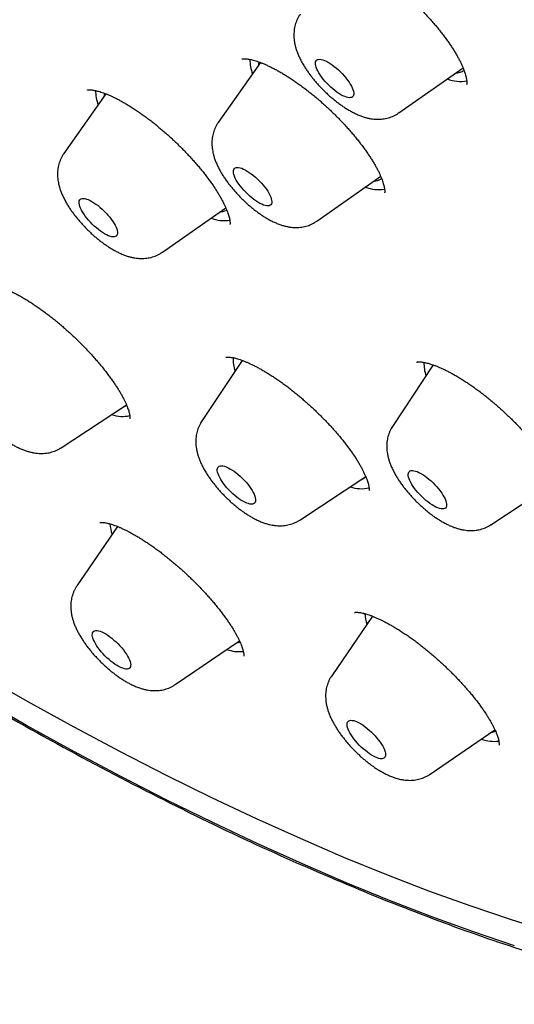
# Model space of a CAD drawing. Header units: millimetres. Extents: x 8 to 459, y 12 to 878.
# Tile 24 of 181: x 388.79 to 397.46, y 307 to 324.26. Entities that reach past the tile are written whole.
import ezdxf

# ---------------------------------------------------------------- set-up
doc = ezdxf.new("R2010")
doc.units = ezdxf.units.MM

msp = doc.modelspace()

# ---------------------------------------------------------------- linework, layer by layer
at = {"color": 7, "linetype": 'Continuous', "lineweight": 30}
for p, q in [((393.011, 323.51), (392.27, 322.46)), ((395.433, 322.626), (396.562, 323.418)), ((390.301, 322.961), (389.564, 321.916)), ((389.562, 321.914), (389.564, 321.916)), ((393.996, 320.73), (395.118, 321.516)), ((391.29, 320.186), (392.401, 320.966)), ((393.956, 320.704), (393.996, 320.73)), ((392.688, 318.29), (391.978, 317.217)), ((396.038, 318.211), (395.325, 317.134)), ((389.515, 316.759), (390.66, 317.513)), ((393.699, 315.492), (394.856, 316.253)), ((397.046, 315.408), (398.216, 316.179)), ((390.506, 315.378), (389.792, 314.336)), ((394.973, 313.807), (394.259, 312.764)), ((391.515, 312.608), (392.641, 313.375)), ((395.983, 311.036), (397.121, 311.812))]:
    msp.add_line(p, q, dxfattribs=at)
at = {"color": 7, "linetype": 'Continuous', "lineweight": 30, "flags": 128}
for points in [[(393.977, 323.524), (393.984, 323.54), (393.995, 323.553), (394.01, 323.562), (394.028, 323.566), (394.05, 323.568), (394.075, 323.565), (394.102, 323.558), (394.132, 323.547), (394.164, 323.533), (394.197, 323.515), (394.232, 323.494), (394.268, 323.469), (394.305, 323.442), (394.341, 323.413), (394.377, 323.381), (394.412, 323.347), (394.446, 323.313), (394.479, 323.277), (394.509, 323.24), (394.537, 323.204), (394.563, 323.168), (394.585, 323.132), (394.604, 323.098), (394.62, 323.065), (394.632, 323.035), (394.64, 323.006), (394.645, 322.98), (394.645, 322.957), (394.642, 322.938), (394.635, 322.921), (394.623, 322.909), (394.609, 322.9), (394.59, 322.895), (394.569, 322.894), (394.544, 322.897), (394.517, 322.904), (394.487, 322.914), (394.455, 322.929), (394.421, 322.947), (394.386, 322.968), (394.35, 322.992), (394.314, 323.019), (394.278, 323.049), (394.242, 323.081), (394.206, 323.114), (394.172, 323.149), (394.14, 323.185), (394.11, 323.221), (394.081, 323.258), (394.056, 323.294), (394.034, 323.329), (394.014, 323.363), (393.999, 323.396), (393.987, 323.427), (393.978, 323.455), (393.974, 323.481), (393.973, 323.504), (393.977, 323.524)], [(392.566, 321.662), (392.582, 321.668), (392.602, 321.671), (392.626, 321.67), (392.652, 321.665), (392.681, 321.657), (392.712, 321.644), (392.744, 321.628), (392.779, 321.608), (392.814, 321.585), (392.85, 321.559), (392.887, 321.531), (392.923, 321.5), (392.959, 321.467), (392.993, 321.433), (393.027, 321.398), (393.058, 321.362), (393.087, 321.325), (393.114, 321.289), (393.138, 321.253), (393.159, 321.218), (393.176, 321.185), (393.19, 321.153), (393.2, 321.123), (393.206, 321.096), (393.209, 321.072), (393.207, 321.051), (393.202, 321.033), (393.192, 321.018), (393.179, 321.008), (393.163, 321.001), (393.143, 320.998), (393.119, 320.999), (393.093, 321.004), (393.064, 321.013), (393.033, 321.025), (393.001, 321.041), (392.966, 321.061), (392.931, 321.084), (392.895, 321.11), (392.858, 321.138), (392.822, 321.169), (392.786, 321.202), (392.752, 321.236), (392.718, 321.271), (392.687, 321.307), (392.658, 321.344), (392.631, 321.38), (392.607, 321.416), (392.586, 321.451), (392.569, 321.485), (392.555, 321.516), (392.545, 321.546), (392.539, 321.573), (392.536, 321.597), (392.538, 321.619), (392.543, 321.637), (392.553, 321.651), (392.566, 321.662)], [(389.908, 321.128), (389.933, 321.125), (389.96, 321.118), (389.99, 321.107), (390.022, 321.093), (390.056, 321.075), (390.091, 321.053), (390.127, 321.029), (390.163, 321.002), (390.2, 320.972), (390.236, 320.94), (390.271, 320.906), (390.305, 320.872), (390.337, 320.836), (390.367, 320.799), (390.395, 320.763), (390.421, 320.727), (390.443, 320.691), (390.462, 320.657), (390.478, 320.625), (390.49, 320.594), (390.498, 320.566), (390.502, 320.54), (390.502, 320.517), (390.499, 320.497), (390.491, 320.481), (390.48, 320.469), (390.465, 320.46), (390.446, 320.455), (390.425, 320.455), (390.4, 320.458), (390.372, 320.465), (390.342, 320.475), (390.31, 320.49), (390.277, 320.508), (390.242, 320.529), (390.206, 320.554), (390.169, 320.581), (390.133, 320.611), (390.097, 320.643), (390.062, 320.676), (390.028, 320.711), (389.996, 320.747), (389.965, 320.783), (389.937, 320.82), (389.912, 320.856), (389.89, 320.891), (389.871, 320.925), (389.855, 320.958), (389.843, 320.989), (389.835, 321.017), (389.831, 321.043), (389.83, 321.066), (389.834, 321.085), (389.842, 321.101), (389.853, 321.114), (389.868, 321.122), (389.886, 321.127), (389.908, 321.128)], [(392.353, 316.44), (392.381, 316.434), (392.41, 316.423), (392.442, 316.409), (392.476, 316.391), (392.511, 316.37), (392.547, 316.346), (392.583, 316.319), (392.619, 316.29), (392.655, 316.258), (392.691, 316.225), (392.725, 316.19), (392.757, 316.154), (392.788, 316.118), (392.816, 316.081), (392.841, 316.045), (392.864, 316.01), (392.883, 315.975), (392.899, 315.943), (392.912, 315.912), (392.92, 315.883), (392.925, 315.857), (392.926, 315.834), (392.922, 315.814), (392.915, 315.798), (392.904, 315.785), (392.89, 315.776), (392.872, 315.771), (392.85, 315.769), (392.826, 315.772), (392.798, 315.779), (392.769, 315.789), (392.737, 315.803), (392.703, 315.821), (392.668, 315.842), (392.633, 315.866), (392.596, 315.893), (392.56, 315.923), (392.524, 315.954), (392.489, 315.988), (392.454, 316.022), (392.422, 316.058), (392.391, 316.094), (392.363, 316.131), (392.338, 316.167), (392.315, 316.203), (392.296, 316.237), (392.28, 316.27), (392.267, 316.301), (392.259, 316.329), (392.254, 316.355), (392.253, 316.378), (392.257, 316.398), (392.264, 316.415), (392.275, 316.427), (392.289, 316.437), (392.307, 316.442), (392.329, 316.443), (392.353, 316.44)], [(395.653, 316.358), (395.675, 316.36), (395.699, 316.357), (395.726, 316.351), (395.755, 316.341), (395.787, 316.327), (395.821, 316.31), (395.855, 316.289), (395.891, 316.265), (395.927, 316.238), (395.964, 316.209), (396, 316.177), (396.035, 316.144), (396.069, 316.109), (396.102, 316.074), (396.133, 316.037), (396.161, 316.001), (396.187, 315.965), (396.21, 315.929), (396.229, 315.895), (396.246, 315.862), (396.258, 315.831), (396.267, 315.802), (396.272, 315.776), (396.273, 315.752), (396.27, 315.732), (396.263, 315.715), (396.253, 315.702), (396.238, 315.693), (396.22, 315.688), (396.199, 315.686), (396.175, 315.688), (396.148, 315.695), (396.118, 315.705), (396.086, 315.719), (396.053, 315.736), (396.018, 315.757), (395.982, 315.781), (395.946, 315.808), (395.91, 315.837), (395.874, 315.869), (395.838, 315.902), (395.804, 315.937), (395.771, 315.972), (395.741, 316.009), (395.712, 316.045), (395.687, 316.081), (395.664, 316.117), (395.644, 316.151), (395.628, 316.184), (395.615, 316.215), (395.607, 316.244), (395.602, 316.27), (395.601, 316.294), (395.604, 316.314), (395.61, 316.33), (395.621, 316.343), (395.635, 316.353), (395.653, 316.358)], [(397.046, 315.408), (397.045, 315.408), (397.044, 315.407)], [(390.231, 313.53), (390.264, 313.514), (390.298, 313.495), (390.333, 313.473), (390.369, 313.447), (390.406, 313.42), (390.442, 313.389), (390.478, 313.357), (390.513, 313.323), (390.546, 313.288), (390.578, 313.252), (390.608, 313.215), (390.635, 313.179), (390.659, 313.143), (390.681, 313.108), (390.699, 313.074), (390.713, 313.042), (390.724, 313.012), (390.731, 312.984), (390.735, 312.959), (390.734, 312.937), (390.729, 312.919), (390.72, 312.904), (390.708, 312.892), (390.692, 312.885), (390.673, 312.881), (390.65, 312.881), (390.624, 312.885), (390.596, 312.893), (390.565, 312.905), (390.533, 312.921), (390.499, 312.94), (390.464, 312.962), (390.428, 312.988), (390.391, 313.015), (390.355, 313.046), (390.319, 313.078), (390.284, 313.112), (390.251, 313.147), (390.219, 313.183), (390.189, 313.22), (390.162, 313.256), (390.137, 313.292), (390.116, 313.327), (390.098, 313.361), (390.083, 313.393), (390.072, 313.423), (390.065, 313.451), (390.062, 313.476), (390.063, 313.498), (390.068, 313.516), (390.076, 313.531), (390.089, 313.543), (390.105, 313.55), (390.124, 313.554), (390.147, 313.554), (390.172, 313.55), (390.201, 313.542), (390.231, 313.53)], [(398.094, 308.27), (397.396, 308.488), (396.685, 308.728), (395.961, 308.99), (395.224, 309.274), (394.474, 309.58), (393.713, 309.908), (392.94, 310.256), (392.156, 310.626), (391.363, 311.017), (390.559, 311.428), (389.747, 311.859), (388.925, 312.311), (388.096, 312.782)], [(397.465, 308.03), (396.747, 308.273), (396.016, 308.537), (395.271, 308.824), (394.514, 309.133), (393.745, 309.464), (392.964, 309.816), (392.173, 310.189), (391.371, 310.584), (390.56, 310.999), (389.739, 311.435), (388.91, 311.891), (388.072, 312.367)], [(394.646, 311.976), (394.675, 311.967), (394.706, 311.954), (394.739, 311.937), (394.774, 311.918), (394.809, 311.894), (394.845, 311.869), (394.882, 311.84), (394.918, 311.809), (394.954, 311.776), (394.988, 311.742), (395.021, 311.707), (395.053, 311.67), (395.082, 311.634), (395.108, 311.598), (395.132, 311.562), (395.153, 311.527), (395.17, 311.494), (395.184, 311.462), (395.194, 311.432), (395.2, 311.405), (395.202, 311.381), (395.2, 311.36), (395.194, 311.342), (395.185, 311.328), (395.172, 311.318), (395.155, 311.311), (395.135, 311.308), (395.111, 311.309), (395.085, 311.315), (395.056, 311.324), (395.025, 311.336), (394.992, 311.353), (394.958, 311.373), (394.922, 311.396), (394.886, 311.422), (394.849, 311.45), (394.813, 311.481), (394.778, 311.514), (394.743, 311.548), (394.71, 311.584), (394.679, 311.62), (394.649, 311.656), (394.623, 311.693), (394.599, 311.728), (394.579, 311.763), (394.561, 311.797), (394.548, 311.828), (394.538, 311.858), (394.532, 311.885), (394.529, 311.909), (394.531, 311.93), (394.537, 311.948), (394.546, 311.962), (394.56, 311.973), (394.576, 311.979), (394.597, 311.982), (394.62, 311.981), (394.646, 311.976)]]:
    msp.add_lwpolyline(points, dxfattribs=at)
at = {"color": 7, "linetype": 'Continuous', "lineweight": 30}
for centre, radius, start, end in [((393.615, 323.576), 0.79, 180.713, 199.6065), ((393.284, 323.446), 0.309, 165.8537, 177.5941), ((396.519, 323.813), 0.634, 248.413, 279.8755), ((396.433, 323.568), 0.241, 270.1855, 307.111), ((390.913, 323.034), 0.794, 181.0027, 199.5836), ((390.59, 322.901), 0.322, 167.317, 177.4125), ((395.083, 321.922), 0.639, 248.4817, 279.2893), ((394.994, 321.681), 0.249, 270.7142, 304.6158), ((392.287, 321.143), 0.255, 270.8419, 300.5733), ((392.379, 321.388), 0.649, 248.5986, 278.2908), ((393.226, 318.321), 0.697, 178.5803, 198.2516), ((396.571, 318.237), 0.695, 178.3967, 198.2688), ((390.535, 317.662), 0.2, 287.7238, 309.5291), ((390.598, 317.867), 0.559, 249.4866, 282.7371), ((394.721, 316.39), 0.196, 287.5221, 314.1762), ((394.779, 316.588), 0.547, 249.2762, 284.3495), ((391.189, 315.49), 0.82, 184.4738, 197.9273), ((395.658, 313.917), 0.822, 184.5674, 197.9212), ((392.636, 313.835), 0.649, 250.3982, 276.49), ((392.544, 313.582), 0.246, 280.5346, 295.1083), ((397.014, 312), 0.236, 280.3209, 299.3676), ((397.1, 312.249), 0.636, 250.2472, 277.9606)]:
    msp.add_arc(centre, radius, start, end, dxfattribs=at)
for points, knots in [([(394.124, 325.469), (394.124, 325.469), (394.123, 325.469), (394.127, 325.471), (394.136, 325.473), (394.149, 325.475), (394.167, 325.476), (394.189, 325.476), (394.215, 325.475), (394.245, 325.471), (394.279, 325.466), (394.316, 325.457), (394.358, 325.447), (394.402, 325.433), (394.449, 325.417), (394.499, 325.398), (394.553, 325.375), (394.609, 325.35), (394.668, 325.321), (394.728, 325.29), (394.791, 325.255), (394.855, 325.218), (394.921, 325.178), (394.988, 325.136), (395.055, 325.09), (395.124, 325.043), (395.193, 324.992), (395.263, 324.94), (395.333, 324.885), (395.402, 324.829), (395.471, 324.772), (395.538, 324.713), (395.605, 324.653), (395.672, 324.591), (395.737, 324.527), (395.803, 324.463), (395.866, 324.397), (395.929, 324.33), (395.99, 324.263), (396.049, 324.196), (396.106, 324.129), (396.16, 324.062), (396.211, 323.996), (396.26, 323.931), (396.305, 323.868), (396.348, 323.807), (396.387, 323.746), (396.423, 323.687), (396.457, 323.629), (396.489, 323.572), (396.516, 323.518), (396.541, 323.466), (396.562, 323.417), (396.58, 323.371), (396.595, 323.329), (396.607, 323.29), (396.616, 323.255), (396.622, 323.223), (396.626, 323.196), (396.628, 323.173), (396.628, 323.154), (396.628, 323.14), (396.626, 323.13), (396.625, 323.126), (396.625, 323.124), (396.624, 323.123), (396.624, 323.123), (396.624, 323.123)], [0, 0, 0, 0, 0.009568, 0.024257, 0.039747, 0.0547, 0.069423, 0.084097, 0.098802, 0.113599, 0.128523, 0.143586, 0.158791, 0.174135, 0.189066, 0.204825, 0.22073, 0.236778, 0.252963, 0.269279, 0.285717, 0.302271, 0.318918, 0.33545, 0.352149, 0.368976, 0.385894, 0.402866, 0.41985, 0.4368, 0.453667, 0.47026, 0.486947, 0.503799, 0.520793, 0.537902, 0.555099, 0.57235, 0.589621, 0.606863, 0.624039, 0.641112, 0.658048, 0.674815, 0.691382, 0.707726, 0.723847, 0.740192, 0.756658, 0.773062, 0.78936, 0.805507, 0.82146, 0.837175, 0.852611, 0.867745, 0.882912, 0.897838, 0.912576, 0.927164, 0.94166, 0.956153, 0.970738, 0.985281, 0.987866, 0.996593, 1, 1, 1, 1]), ([(393.707, 324.356), (393.707, 324.355), (393.695, 324.34), (393.678, 324.31), (393.654, 324.265), (393.634, 324.219), (393.619, 324.171), (393.607, 324.122), (393.6, 324.073), (393.596, 324.023), (393.595, 323.972), (393.599, 323.92), (393.606, 323.866), (393.617, 323.811), (393.632, 323.754), (393.653, 323.694), (393.677, 323.633), (393.707, 323.57), (393.74, 323.507), (393.776, 323.446), (393.814, 323.386), (393.855, 323.328), (393.897, 323.271), (393.941, 323.216), (393.987, 323.162), (394.034, 323.109), (394.083, 323.057), (394.133, 323.007), (394.184, 322.958), (394.236, 322.911), (394.29, 322.866), (394.345, 322.822), (394.4, 322.78), (394.457, 322.74), (394.515, 322.702), (394.575, 322.666), (394.637, 322.633), (394.701, 322.602), (394.765, 322.575), (394.827, 322.554), (394.886, 322.537), (394.943, 322.526), (394.998, 322.518), (395.052, 322.515), (395.104, 322.515), (395.155, 322.52), (395.204, 322.528), (395.253, 322.54), (395.3, 322.555), (395.347, 322.575), (395.392, 322.598), (395.42, 322.617), (395.432, 322.626)], [0, 0, 0, 0, 0.001123, 0.017825, 0.034456, 0.051068, 0.067716, 0.08447, 0.101411, 0.11864, 0.136287, 0.154511, 0.173508, 0.193504, 0.214717, 0.237274, 0.261045, 0.285535, 0.309918, 0.333788, 0.357066, 0.379811, 0.402123, 0.424099, 0.445826, 0.467378, 0.488821, 0.510214, 0.531613, 0.553057, 0.574604, 0.596316, 0.618267, 0.64054, 0.663237, 0.686478, 0.710402, 0.735135, 0.760715, 0.783934, 0.805969, 0.8267, 0.846288, 0.864961, 0.88293, 0.90037, 0.917411, 0.934156, 0.950679, 0.967037, 0.984944, 1, 1, 1, 1]), ([(392.682, 323.571), (392.682, 323.571), (392.681, 323.57), (392.684, 323.572), (392.691, 323.573), (392.703, 323.575), (392.719, 323.576), (392.74, 323.576), (392.764, 323.574), (392.794, 323.571), (392.827, 323.565), (392.864, 323.557), (392.905, 323.546), (392.949, 323.533), (392.996, 323.516), (393.047, 323.497), (393.1, 323.474), (393.156, 323.449), (393.214, 323.42), (393.274, 323.389), (393.336, 323.355), (393.399, 323.318), (393.464, 323.278), (393.531, 323.236), (393.598, 323.191), (393.667, 323.143), (393.736, 323.093), (393.805, 323.041), (393.875, 322.986), (393.944, 322.93), (394.014, 322.872), (394.083, 322.813), (394.151, 322.751), (394.219, 322.689), (394.285, 322.625), (394.35, 322.561), (394.412, 322.497), (394.473, 322.433), (394.533, 322.368), (394.591, 322.302), (394.647, 322.236), (394.702, 322.169), (394.754, 322.103), (394.804, 322.037), (394.851, 321.972), (394.896, 321.908), (394.938, 321.846), (394.976, 321.785), (395.011, 321.727), (395.043, 321.671), (395.071, 321.617), (395.095, 321.567), (395.117, 321.519), (395.136, 321.474), (395.151, 321.431), (395.164, 321.391), (395.174, 321.355), (395.181, 321.323), (395.185, 321.296), (395.188, 321.272), (395.189, 321.254), (395.188, 321.239), (395.187, 321.229), (395.186, 321.224), (395.186, 321.224), (395.186, 321.224)], [0, 0, 0, 0, 0.001386, 0.01693, 0.031649, 0.04603, 0.060351, 0.074728, 0.089263, 0.104013, 0.119006, 0.134247, 0.149726, 0.165424, 0.181315, 0.197372, 0.213566, 0.22987, 0.246258, 0.262713, 0.278965, 0.295692, 0.312493, 0.329368, 0.346315, 0.36333, 0.380413, 0.397557, 0.414746, 0.431814, 0.448996, 0.466256, 0.48356, 0.500869, 0.518137, 0.535328, 0.552326, 0.569125, 0.586076, 0.60316, 0.620351, 0.637622, 0.654939, 0.672265, 0.689549, 0.70675, 0.723827, 0.740737, 0.757441, 0.7739, 0.790079, 0.805946, 0.821501, 0.837461, 0.853331, 0.869037, 0.884539, 0.899799, 0.914792, 0.929505, 0.943951, 0.958173, 0.973073, 0.987632, 1, 1, 1, 1]), ([(389.977, 323.028), (389.977, 323.028), (389.977, 323.028), (389.979, 323.029), (389.985, 323.03), (389.997, 323.031), (390.013, 323.032), (390.033, 323.032), (390.057, 323.03), (390.085, 323.026), (390.117, 323.02), (390.153, 323.011), (390.193, 323), (390.236, 322.986), (390.283, 322.969), (390.334, 322.949), (390.387, 322.926), (390.443, 322.899), (390.501, 322.87), (390.562, 322.838), (390.624, 322.803), (390.688, 322.765), (390.754, 322.724), (390.82, 322.681), (390.888, 322.636), (390.955, 322.588), (391.024, 322.538), (391.092, 322.486), (391.162, 322.431), (391.231, 322.374), (391.3, 322.316), (391.369, 322.256), (391.437, 322.195), (391.504, 322.132), (391.57, 322.069), (391.635, 322.004), (391.699, 321.939), (391.761, 321.873), (391.821, 321.807), (391.88, 321.741), (391.936, 321.675), (391.99, 321.61), (392.041, 321.545), (392.089, 321.482), (392.135, 321.419), (392.179, 321.356), (392.22, 321.294), (392.258, 321.234), (392.294, 321.174), (392.326, 321.117), (392.356, 321.062), (392.382, 321.01), (392.404, 320.96), (392.424, 320.914), (392.439, 320.872), (392.452, 320.833), (392.462, 320.799), (392.469, 320.769), (392.473, 320.743), (392.476, 320.721), (392.477, 320.702), (392.477, 320.688), (392.476, 320.678), (392.475, 320.674), (392.475, 320.674), (392.475, 320.674)], [0, 0, 0, 0, 0.001402, 0.015911, 0.031198, 0.045954, 0.060474, 0.074938, 0.089309, 0.103567, 0.11814, 0.133036, 0.148251, 0.163771, 0.179576, 0.195637, 0.211923, 0.228403, 0.245042, 0.26181, 0.278674, 0.295608, 0.312587, 0.329588, 0.346592, 0.363574, 0.380444, 0.397624, 0.414833, 0.432073, 0.449346, 0.466653, 0.483994, 0.501356, 0.518613, 0.535889, 0.553233, 0.57061, 0.587979, 0.605295, 0.622522, 0.639612, 0.656267, 0.673074, 0.689991, 0.706992, 0.724047, 0.741119, 0.758156, 0.775111, 0.791937, 0.808584, 0.825003, 0.841145, 0.856966, 0.872426, 0.887492, 0.902143, 0.916387, 0.931106, 0.945853, 0.960516, 0.975163, 0.989873, 1, 1, 1, 1]), ([(392.271, 322.459), (392.267, 322.454), (392.253, 322.435), (392.233, 322.401), (392.211, 322.356), (392.193, 322.309), (392.178, 322.261), (392.168, 322.212), (392.161, 322.162), (392.158, 322.112), (392.159, 322.06), (392.164, 322.008), (392.172, 321.954), (392.184, 321.898), (392.201, 321.84), (392.223, 321.78), (392.249, 321.718), (392.279, 321.655), (392.314, 321.593), (392.35, 321.532), (392.389, 321.473), (392.43, 321.415), (392.473, 321.359), (392.518, 321.304), (392.564, 321.25), (392.611, 321.197), (392.661, 321.146), (392.711, 321.096), (392.763, 321.048), (392.815, 321.001), (392.869, 320.956), (392.924, 320.913), (392.98, 320.872), (393.037, 320.832), (393.096, 320.795), (393.156, 320.76), (393.219, 320.727), (393.283, 320.697), (393.348, 320.672), (393.41, 320.652), (393.468, 320.637), (393.525, 320.627), (393.579, 320.621), (393.632, 320.618), (393.684, 320.62), (393.734, 320.626), (393.784, 320.635), (393.832, 320.648), (393.88, 320.666), (393.922, 320.685), (393.947, 320.699), (393.956, 320.704)], [0, 0, 0, 0, 0.005984, 0.022922, 0.039803, 0.05668, 0.073613, 0.090676, 0.107957, 0.125567, 0.143644, 0.162363, 0.181932, 0.202584, 0.224526, 0.247829, 0.272256, 0.297187, 0.321823, 0.345889, 0.369363, 0.392325, 0.414877, 0.437115, 0.459123, 0.480974, 0.502732, 0.524457, 0.546199, 0.568004, 0.589931, 0.612048, 0.634429, 0.657167, 0.680369, 0.704164, 0.728694, 0.754072, 0.780279, 0.80351, 0.825453, 0.846107, 0.865674, 0.884385, 0.902444, 0.920013, 0.937214, 0.954141, 0.970862, 0.989267, 1, 1, 1, 1]), ([(389.564, 321.916), (389.563, 321.914), (389.551, 321.899), (389.533, 321.868), (389.51, 321.823), (389.491, 321.777), (389.475, 321.729), (389.464, 321.68), (389.456, 321.631), (389.453, 321.58), (389.453, 321.529), (389.456, 321.477), (389.464, 321.424), (389.475, 321.368), (389.491, 321.311), (389.511, 321.251), (389.536, 321.19), (389.566, 321.127), (389.599, 321.064), (389.635, 321.003), (389.674, 320.943), (389.714, 320.885), (389.757, 320.829), (389.801, 320.773), (389.847, 320.719), (389.894, 320.666), (389.943, 320.615), (389.993, 320.565), (390.044, 320.516), (390.097, 320.469), (390.15, 320.424), (390.205, 320.38), (390.261, 320.338), (390.318, 320.298), (390.376, 320.26), (390.436, 320.225), (390.498, 320.191), (390.562, 320.161), (390.626, 320.134), (390.688, 320.113), (390.747, 320.097), (390.804, 320.086), (390.853, 320.079), (390.883, 320.077), (390.894, 320.077)], [0, 0, 0, 0, 0.0022958, 0.0217215, 0.041068, 0.0603948, 0.0797693, 0.0992709, 0.1189961, 0.1390651, 0.1596288, 0.1808766, 0.2030385, 0.2263772, 0.2511457, 0.2774785, 0.3052024, 0.3337188, 0.3620601, 0.3897912, 0.4168344, 0.4432646, 0.4691973, 0.4947458, 0.5200096, 0.5450748, 0.5700169, 0.5949048, 0.6198032, 0.6447568, 0.6698338, 0.6951085, 0.7206653, 0.7466035, 0.7730425, 0.8001241, 0.8280084, 0.8568419, 0.8866553, 0.9135954, 0.9391336, 0.9631611, 0.9858742, 1, 1, 1, 1]), ([(390.894, 320.077), (390.91, 320.076), (390.943, 320.075), (390.992, 320.078), (391.043, 320.085), (391.092, 320.095), (391.139, 320.109), (391.187, 320.128), (391.235, 320.152), (391.269, 320.172), (391.287, 320.185), (391.29, 320.187)], [0, 0, 0, 0, 0.117513, 0.243034, 0.365368, 0.485337, 0.603539, 0.720425, 0.848779, 0.975079, 1, 1, 1, 1]), ([(388.22, 319.615), (388.22, 319.615), (388.22, 319.615), (388.225, 319.616), (388.234, 319.617), (388.247, 319.618), (388.265, 319.617), (388.287, 319.616), (388.313, 319.612), (388.344, 319.606), (388.379, 319.598), (388.417, 319.587), (388.459, 319.573), (388.5, 319.559), (388.535, 319.545), (388.572, 319.529), (388.617, 319.509), (388.672, 319.483), (388.729, 319.454), (388.789, 319.422), (388.85, 319.387), (388.913, 319.349), (388.978, 319.308), (389.044, 319.265), (389.112, 319.219), (389.179, 319.171), (389.248, 319.12), (389.317, 319.068), (389.387, 319.013), (389.456, 318.956), (389.526, 318.898), (389.594, 318.838), (389.662, 318.777), (389.728, 318.716), (389.793, 318.654), (389.858, 318.59), (389.922, 318.525), (389.985, 318.459), (390.046, 318.392), (390.106, 318.325), (390.164, 318.258), (390.22, 318.192), (390.273, 318.125), (390.324, 318.06), (390.372, 317.996), (390.417, 317.934), (390.458, 317.874), (390.496, 317.815), (390.532, 317.759), (390.564, 317.703), (390.594, 317.65), (390.62, 317.598), (390.644, 317.549), (390.664, 317.504), (390.681, 317.461), (390.695, 317.422), (390.705, 317.388), (390.713, 317.357), (390.719, 317.33), (390.722, 317.307), (390.723, 317.289), (390.723, 317.276), (390.723, 317.267), (390.722, 317.263), (390.722, 317.263), (390.722, 317.264)], [0, 0, 0, 0, 0.009565, 0.024547, 0.039128, 0.052015, 0.065532, 0.080084, 0.094784, 0.109687, 0.124824, 0.140207, 0.155839, 0.171721, 0.182494, 0.191537, 0.207966, 0.224478, 0.24111, 0.257859, 0.274723, 0.2917, 0.308789, 0.325988, 0.343272, 0.360437, 0.377742, 0.395155, 0.41264, 0.430164, 0.447688, 0.465169, 0.482563, 0.499674, 0.516894, 0.534271, 0.551783, 0.569404, 0.587103, 0.604848, 0.622598, 0.640308, 0.657937, 0.675448, 0.692803, 0.709969, 0.726913, 0.743605, 0.760048, 0.776766, 0.793545, 0.810229, 0.826767, 0.843104, 0.859188, 0.874968, 0.890398, 0.905454, 0.920621, 0.935425, 0.95001, 0.964433, 0.978786, 0.993184, 1, 1, 1, 1]), ([(387.794, 318.484), (387.79, 318.478), (387.776, 318.457), (387.757, 318.421), (387.736, 318.375), (387.719, 318.328), (387.707, 318.279), (387.698, 318.23), (387.693, 318.18), (387.691, 318.129), (387.694, 318.077), (387.7, 318.025), (387.71, 317.97), (387.724, 317.913), (387.743, 317.854), (387.766, 317.793), (387.794, 317.731), (387.827, 317.668), (387.862, 317.606), (387.9, 317.546), (387.939, 317.487), (387.981, 317.43), (388.025, 317.375), (388.07, 317.32), (388.117, 317.267), (388.165, 317.215), (388.215, 317.164), (388.266, 317.115), (388.318, 317.067), (388.371, 317.021), (388.425, 316.977), (388.481, 316.935), (388.537, 316.894), (388.595, 316.855), (388.654, 316.819), (388.715, 316.785), (388.776, 316.754), (388.817, 316.737), (388.837, 316.728)], [0, 0, 0, 0, 0.009737, 0.032088, 0.054391, 0.076722, 0.099165, 0.121826, 0.144832, 0.168345, 0.192566, 0.217746, 0.244177, 0.272165, 0.301932, 0.333428, 0.366125, 0.398991, 0.431261, 0.462739, 0.49347, 0.52358, 0.553203, 0.582459, 0.611454, 0.640278, 0.669012, 0.697734, 0.7265, 0.755382, 0.78446, 0.81383, 0.843597, 0.873892, 0.90487, 0.936708, 0.969591, 1, 1, 1, 1]), ([(392.401, 318.344), (392.401, 318.344), (392.401, 318.344), (392.405, 318.345), (392.414, 318.347), (392.427, 318.348), (392.445, 318.348), (392.467, 318.346), (392.491, 318.344), (392.514, 318.34), (392.54, 318.335), (392.571, 318.328), (392.61, 318.317), (392.653, 318.303), (392.7, 318.287), (392.749, 318.267), (392.801, 318.245), (392.856, 318.219), (392.914, 318.191), (392.974, 318.159), (393.035, 318.125), (393.099, 318.088), (393.164, 318.048), (393.23, 318.005), (393.298, 317.96), (393.367, 317.912), (393.436, 317.863), (393.505, 317.811), (393.573, 317.757), (393.642, 317.702), (393.71, 317.645), (393.779, 317.586), (393.848, 317.525), (393.916, 317.463), (393.984, 317.399), (394.05, 317.334), (394.116, 317.268), (394.179, 317.202), (394.241, 317.136), (394.301, 317.07), (394.359, 317.004), (394.413, 316.939), (394.465, 316.875), (394.515, 316.812), (394.562, 316.749), (394.606, 316.687), (394.648, 316.626), (394.688, 316.566), (394.724, 316.508), (394.757, 316.451), (394.787, 316.398), (394.813, 316.346), (394.836, 316.298), (394.856, 316.252), (394.873, 316.21), (394.887, 316.171), (394.898, 316.135), (394.906, 316.104), (394.911, 316.076), (394.914, 316.053), (394.916, 316.035), (394.916, 316.023), (394.915, 316.014), (394.914, 316.009), (394.914, 316.009), (394.914, 316.008)], [0, 0, 0, 0, 0.007194, 0.022411, 0.037027, 0.051407, 0.065771, 0.080217, 0.094841, 0.105484, 0.114378, 0.129705, 0.145166, 0.16082, 0.176668, 0.192709, 0.208939, 0.22535, 0.241938, 0.258665, 0.275445, 0.292286, 0.309299, 0.326444, 0.343684, 0.36098, 0.378294, 0.395565, 0.412629, 0.429616, 0.446795, 0.464143, 0.481635, 0.499244, 0.516938, 0.534683, 0.552442, 0.570168, 0.587823, 0.605374, 0.622788, 0.640036, 0.657091, 0.673939, 0.690751, 0.707895, 0.72504, 0.742134, 0.759132, 0.775987, 0.792653, 0.809082, 0.825244, 0.841509, 0.857477, 0.873236, 0.888776, 0.904094, 0.919196, 0.9341, 0.948846, 0.961205, 0.974102, 0.988569, 1, 1, 1, 1]), ([(395.747, 318.259), (395.748, 318.259), (395.748, 318.26), (395.752, 318.261), (395.758, 318.262), (395.764, 318.263), (395.776, 318.264), (395.795, 318.264), (395.818, 318.263), (395.844, 318.261), (395.875, 318.256), (395.91, 318.249), (395.949, 318.239), (395.991, 318.227), (396.037, 318.212), (396.086, 318.194), (396.138, 318.173), (396.192, 318.149), (396.249, 318.122), (396.309, 318.092), (396.371, 318.059), (396.434, 318.023), (396.499, 317.984), (396.565, 317.943), (396.631, 317.9), (396.698, 317.854), (396.766, 317.806), (396.836, 317.755), (396.906, 317.702), (396.976, 317.646), (397.047, 317.589), (397.118, 317.529), (397.188, 317.469), (397.257, 317.406), (397.325, 317.343), (397.392, 317.279), (397.457, 317.215), (397.52, 317.151), (397.58, 317.087), (397.639, 317.022), (397.696, 316.958), (397.752, 316.892), (397.805, 316.827), (397.856, 316.762), (397.905, 316.698), (397.951, 316.635), (397.994, 316.574), (398.033, 316.514), (398.07, 316.455), (398.104, 316.399), (398.134, 316.344), (398.162, 316.292), (398.186, 316.242), (398.206, 316.195), (398.224, 316.151), (398.238, 316.112), (398.249, 316.077), (398.257, 316.046), (398.263, 316.017), (398.267, 315.992), (398.269, 315.971), (398.269, 315.955), (398.269, 315.943), (398.268, 315.935), (398.267, 315.932), (398.267, 315.933), (398.267, 315.933)], [0, 0, 0, 0, 0.013461, 0.027242, 0.030674, 0.039463, 0.054052, 0.068531, 0.083025, 0.097617, 0.112375, 0.127341, 0.142537, 0.157973, 0.173641, 0.189699, 0.205578, 0.221732, 0.238114, 0.254681, 0.271389, 0.288195, 0.305058, 0.321917, 0.338478, 0.35515, 0.37204, 0.389121, 0.406368, 0.423749, 0.441231, 0.458779, 0.476357, 0.493919, 0.511428, 0.528849, 0.546152, 0.56331, 0.580302, 0.597135, 0.614083, 0.63127, 0.648491, 0.665699, 0.68285, 0.699904, 0.71682, 0.733564, 0.750255, 0.766893, 0.783412, 0.799801, 0.816053, 0.832157, 0.848105, 0.86389, 0.877736, 0.892247, 0.907253, 0.922122, 0.936869, 0.951532, 0.966177, 0.980881, 0.9958, 1, 1, 1, 1]), ([(380.564, 317.248), (381.206, 316.79), (382.485, 315.875), (384.381, 314.606), (386.251, 313.418), (388.09, 312.321), (389.893, 311.316), (391.656, 310.406), (393.379, 309.587), (394.484, 309.124), (395.038, 308.892)], [0, 0, 0, 0, 0.125524, 0.250559, 0.37525, 0.5, 0.624742, 0.749434, 0.874481, 1, 1, 1, 1]), ([(391.978, 317.216), (391.971, 317.205), (391.954, 317.18), (391.933, 317.138), (391.914, 317.092), (391.899, 317.044), (391.887, 316.995), (391.88, 316.946), (391.876, 316.896), (391.876, 316.844), (391.879, 316.792), (391.887, 316.739), (391.898, 316.684), (391.914, 316.626), (391.934, 316.567), (391.959, 316.505), (391.989, 316.442), (392.022, 316.38), (392.058, 316.318), (392.097, 316.259), (392.137, 316.201), (392.18, 316.144), (392.224, 316.089), (392.27, 316.034), (392.317, 315.982), (392.366, 315.93), (392.416, 315.88), (392.467, 315.831), (392.519, 315.784), (392.573, 315.739), (392.628, 315.695), (392.683, 315.653), (392.74, 315.613), (392.799, 315.575), (392.858, 315.54), (392.92, 315.506), (392.984, 315.476), (393.048, 315.449), (393.111, 315.428), (393.166, 315.413), (393.202, 315.406), (393.217, 315.403)], [0, 0, 0, 0, 0.015637, 0.035968, 0.056277, 0.076636, 0.097128, 0.117854, 0.138941, 0.160546, 0.182868, 0.206149, 0.230665, 0.256681, 0.284341, 0.313466, 0.34343, 0.373216, 0.402362, 0.430785, 0.458563, 0.485817, 0.512667, 0.539217, 0.565558, 0.591769, 0.617923, 0.644087, 0.670308, 0.696659, 0.723217, 0.750071, 0.777325, 0.805104, 0.833557, 0.862853, 0.893145, 0.924467, 0.952787, 0.979636, 1, 1, 1, 1]), ([(395.325, 317.133), (395.317, 317.121), (395.3, 317.094), (395.279, 317.051), (395.26, 317.005), (395.245, 316.957), (395.234, 316.908), (395.226, 316.858), (395.223, 316.808), (395.223, 316.757), (395.227, 316.705), (395.235, 316.651), (395.246, 316.596), (395.262, 316.538), (395.283, 316.478), (395.309, 316.416), (395.339, 316.354), (395.372, 316.291), (395.409, 316.23), (395.447, 316.171), (395.488, 316.113), (395.53, 316.056), (395.575, 316.001), (395.621, 315.947), (395.668, 315.894), (395.717, 315.843), (395.767, 315.793), (395.818, 315.744), (395.871, 315.697), (395.925, 315.652), (395.979, 315.608), (396.035, 315.567), (396.092, 315.527), (396.151, 315.489), (396.211, 315.454), (396.273, 315.421), (396.337, 315.39), (396.401, 315.364), (396.463, 315.343), (396.522, 315.328), (396.579, 315.317), (396.634, 315.31), (396.687, 315.307), (396.739, 315.308), (396.782, 315.312), (396.808, 315.316), (396.818, 315.318)], [0, 0, 0, 0, 0.015714, 0.034052, 0.052376, 0.07075, 0.089251, 0.107972, 0.127028, 0.146566, 0.166767, 0.187853, 0.210073, 0.233665, 0.25874, 0.285104, 0.312165, 0.338999, 0.36524, 0.390832, 0.415849, 0.440404, 0.464602, 0.488536, 0.512288, 0.535929, 0.559523, 0.583129, 0.606793, 0.630579, 0.654558, 0.678811, 0.703434, 0.728541, 0.754268, 0.780767, 0.808174, 0.836503, 0.861949, 0.886039, 0.908706, 0.930147, 0.950615, 0.970339, 0.989502, 1, 1, 1, 1]), ([(388.837, 316.728), (388.848, 316.724), (388.88, 316.712), (388.931, 316.694), (388.99, 316.679), (389.046, 316.667), (389.101, 316.661), (389.154, 316.658), (389.206, 316.659), (389.257, 316.663), (389.307, 316.672), (389.355, 316.684), (389.404, 316.701), (389.453, 316.723), (389.49, 316.742), (389.51, 316.756), (389.514, 316.759)], [0, 0, 0, 0, 0.053268, 0.148114, 0.237885, 0.322348, 0.402228, 0.478467, 0.551916, 0.623262, 0.693034, 0.761629, 0.829345, 0.903993, 0.977383, 1, 1, 1, 1]), ([(393.217, 315.403), (393.231, 315.401), (393.262, 315.396), (393.311, 315.391), (393.364, 315.39), (393.415, 315.393), (393.465, 315.4), (393.514, 315.41), (393.562, 315.424), (393.61, 315.443), (393.656, 315.465), (393.685, 315.483), (393.698, 315.492)], [0, 0, 0, 0, 0.087698, 0.199261, 0.306148, 0.409558, 0.510359, 0.609207, 0.706595, 0.802897, 0.908654, 1, 1, 1, 1]), ([(390.196, 315.449), (390.196, 315.449), (390.196, 315.449), (390.202, 315.45), (390.212, 315.451), (390.225, 315.451), (390.243, 315.451), (390.265, 315.449), (390.291, 315.445), (390.322, 315.438), (390.357, 315.43), (390.395, 315.419), (390.437, 315.405), (390.483, 315.388), (390.522, 315.372), (390.554, 315.358), (390.588, 315.343), (390.634, 315.321), (390.691, 315.293), (390.751, 315.261), (390.812, 315.227), (390.875, 315.19), (390.939, 315.15), (391.005, 315.107), (391.072, 315.062), (391.14, 315.014), (391.209, 314.965), (391.278, 314.913), (391.348, 314.859), (391.418, 314.802), (391.488, 314.745), (391.557, 314.685), (391.626, 314.625), (391.693, 314.563), (391.759, 314.501), (391.824, 314.439), (391.888, 314.374), (391.952, 314.309), (392.014, 314.243), (392.075, 314.177), (392.134, 314.11), (392.191, 314.044), (392.245, 313.978), (392.297, 313.913), (392.347, 313.849), (392.393, 313.786), (392.436, 313.725), (392.476, 313.666), (392.513, 313.609), (392.546, 313.554), (392.577, 313.501), (392.605, 313.449), (392.63, 313.4), (392.651, 313.354), (392.67, 313.31), (392.685, 313.271), (392.697, 313.235), (392.706, 313.204), (392.712, 313.176), (392.716, 313.153), (392.718, 313.134), (392.719, 313.119), (392.719, 313.11), (392.718, 313.105), (392.718, 313.105), (392.718, 313.105)], [0, 0, 0, 0, 0.010382, 0.025049, 0.039462, 0.053828, 0.066634, 0.080012, 0.09475, 0.109695, 0.124879, 0.140312, 0.155995, 0.171923, 0.188089, 0.194136, 0.203224, 0.219826, 0.236503, 0.253289, 0.270181, 0.287179, 0.304281, 0.321486, 0.338792, 0.356178, 0.373441, 0.390837, 0.408334, 0.425898, 0.443494, 0.461082, 0.478624, 0.496073, 0.513246, 0.53053, 0.547966, 0.565534, 0.583207, 0.600953, 0.61874, 0.636526, 0.654266, 0.671919, 0.689448, 0.706814, 0.723982, 0.740918, 0.757593, 0.774006, 0.7907, 0.807437, 0.824062, 0.840522, 0.856764, 0.872732, 0.888376, 0.903652, 0.918538, 0.933595, 0.948213, 0.962625, 0.976907, 0.991179, 1, 1, 1, 1]), ([(396.818, 315.318), (396.834, 315.321), (396.866, 315.328), (396.914, 315.342), (396.962, 315.361), (397.006, 315.383), (397.034, 315.401), (397.046, 315.409)], [0, 0, 0, 0, 0.204998, 0.407116, 0.607041, 0.826428, 1, 1, 1, 1]), ([(389.792, 314.335), (389.791, 314.334), (389.779, 314.319), (389.762, 314.288), (389.739, 314.243), (389.72, 314.196), (389.705, 314.148), (389.695, 314.099), (389.688, 314.05), (389.684, 313.999), (389.685, 313.948), (389.689, 313.896), (389.697, 313.842), (389.709, 313.787), (389.725, 313.729), (389.746, 313.669), (389.772, 313.607), (389.802, 313.544), (389.836, 313.482), (389.873, 313.421), (389.912, 313.361), (389.952, 313.303), (389.995, 313.247), (390.039, 313.192), (390.085, 313.138), (390.133, 313.085), (390.182, 313.034), (390.232, 312.984), (390.284, 312.936), (390.336, 312.889), (390.39, 312.843), (390.445, 312.8), (390.501, 312.758), (390.558, 312.719), (390.616, 312.681), (390.676, 312.646), (390.739, 312.613), (390.781, 312.594), (390.802, 312.584)], [0, 0, 0, 0, 0.002361, 0.024985, 0.047525, 0.070054, 0.09265, 0.115409, 0.138447, 0.161908, 0.185974, 0.210873, 0.23688, 0.264302, 0.293427, 0.324373, 0.35687, 0.390157, 0.423105, 0.45531, 0.48672, 0.517433, 0.547585, 0.577308, 0.606714, 0.635902, 0.664959, 0.693963, 0.722986, 0.752086, 0.78134, 0.810839, 0.840682, 0.870987, 0.901898, 0.933584, 0.966233, 1, 1, 1, 1]), ([(394.66, 313.872), (394.66, 313.872), (394.659, 313.872), (394.663, 313.873), (394.672, 313.874), (394.685, 313.875), (394.702, 313.875), (394.724, 313.874), (394.75, 313.871), (394.78, 313.866), (394.807, 313.86), (394.831, 313.854), (394.857, 313.847), (394.893, 313.836), (394.938, 313.821), (394.986, 313.802), (395.038, 313.781), (395.092, 313.757), (395.148, 313.729), (395.207, 313.699), (395.268, 313.666), (395.331, 313.63), (395.396, 313.591), (395.462, 313.55), (395.529, 313.506), (395.597, 313.46), (395.667, 313.411), (395.737, 313.359), (395.807, 313.306), (395.876, 313.252), (395.945, 313.196), (396.013, 313.138), (396.082, 313.079), (396.15, 313.018), (396.218, 312.956), (396.285, 312.892), (396.351, 312.827), (396.417, 312.761), (396.48, 312.695), (396.542, 312.629), (396.601, 312.562), (396.658, 312.497), (396.713, 312.432), (396.764, 312.368), (396.813, 312.306), (396.859, 312.244), (396.902, 312.184), (396.943, 312.124), (396.981, 312.066), (397.016, 312.009), (397.048, 311.954), (397.077, 311.902), (397.102, 311.852), (397.124, 311.806), (397.143, 311.762), (397.158, 311.722), (397.171, 311.685), (397.181, 311.652), (397.188, 311.623), (397.192, 311.599), (397.194, 311.578), (397.195, 311.563), (397.195, 311.552), (397.195, 311.546), (397.194, 311.544), (397.194, 311.545), (397.194, 311.545)], [0, 0, 0, 0, 0.00562, 0.02073, 0.035284, 0.049624, 0.063958, 0.07838, 0.092983, 0.107821, 0.122925, 0.128793, 0.13776, 0.1535, 0.169369, 0.185418, 0.201642, 0.218035, 0.234593, 0.251309, 0.268178, 0.28516, 0.302138, 0.319206, 0.336424, 0.353752, 0.371155, 0.388595, 0.40603, 0.423405, 0.440515, 0.457645, 0.474954, 0.492422, 0.510023, 0.527729, 0.545508, 0.563325, 0.581139, 0.598907, 0.616592, 0.634158, 0.651573, 0.668807, 0.685834, 0.702641, 0.719476, 0.736602, 0.753698, 0.770718, 0.787614, 0.804335, 0.820833, 0.837059, 0.85298, 0.868988, 0.884668, 0.900109, 0.915307, 0.93027, 0.945024, 0.959614, 0.974122, 0.98652, 0.999576, 1, 1, 1, 1]), ([(394.259, 312.763), (394.251, 312.751), (394.233, 312.724), (394.211, 312.681), (394.191, 312.634), (394.176, 312.586), (394.164, 312.538), (394.156, 312.488), (394.152, 312.438), (394.152, 312.387), (394.155, 312.335), (394.162, 312.282), (394.173, 312.227), (394.188, 312.17), (394.208, 312.11), (394.233, 312.048), (394.263, 311.985), (394.296, 311.923), (394.332, 311.862), (394.37, 311.802), (394.41, 311.744), (394.453, 311.687), (394.497, 311.631), (394.542, 311.577), (394.589, 311.524), (394.638, 311.473), (394.688, 311.422), (394.739, 311.374), (394.792, 311.326), (394.845, 311.281), (394.9, 311.237), (394.955, 311.195), (395.012, 311.155), (395.07, 311.117), (395.13, 311.081), (395.192, 311.048), (395.256, 311.017), (395.32, 310.99), (395.378, 310.97), (395.414, 310.96), (395.429, 310.956)], [0, 0, 0, 0, 0.018623, 0.039468, 0.060285, 0.081148, 0.102141, 0.123365, 0.144949, 0.167051, 0.189872, 0.213658, 0.238688, 0.265239, 0.293473, 0.323237, 0.353918, 0.384486, 0.414416, 0.443603, 0.47212, 0.500092, 0.527641, 0.554875, 0.581889, 0.608763, 0.635574, 0.662392, 0.689264, 0.716263, 0.743469, 0.77097, 0.798874, 0.827306, 0.856417, 0.886379, 0.917354, 0.94939, 0.978517, 1, 1, 1, 1]), ([(390.802, 312.584), (390.814, 312.579), (390.847, 312.565), (390.901, 312.545), (390.963, 312.527), (391.02, 312.515), (391.075, 312.506), (391.129, 312.502), (391.181, 312.502), (391.233, 312.505), (391.283, 312.512), (391.332, 312.523), (391.379, 312.538), (391.427, 312.558), (391.472, 312.58), (391.501, 312.599), (391.515, 312.608)], [0, 0, 0, 0, 0.049783, 0.150593, 0.237373, 0.319074, 0.396149, 0.46947, 0.539889, 0.608111, 0.674686, 0.74003, 0.804452, 0.868191, 0.938091, 1, 1, 1, 1]), ([(395.429, 310.956), (395.442, 310.953), (395.473, 310.945), (395.523, 310.937), (395.577, 310.931), (395.63, 310.929), (395.681, 310.931), (395.732, 310.937), (395.781, 310.947), (395.829, 310.96), (395.877, 310.978), (395.925, 311.001), (395.961, 311.02), (395.979, 311.033), (395.982, 311.036)], [0, 0, 0, 0, 0.0719726, 0.1748905, 0.2723516, 0.3656333, 0.4557328, 0.5434407, 0.6293588, 0.7139388, 0.7975216, 0.8894518, 0.9798793, 1, 1, 1, 1]), ([(395.038, 308.892), (395.566, 308.686), (396.619, 308.274), (398.126, 307.782), (399.447, 307.42), (400.598, 307.163), (401.253, 307.057), (401.581, 307.004)], [0, 0, 0, 0, 0.223023, 0.44549, 0.668087, 0.834118, 1, 1, 1, 1])]:
    msp.add_open_spline(points, degree=3, knots=knots, dxfattribs=at)

doc.saveas('drawing.dxf')
